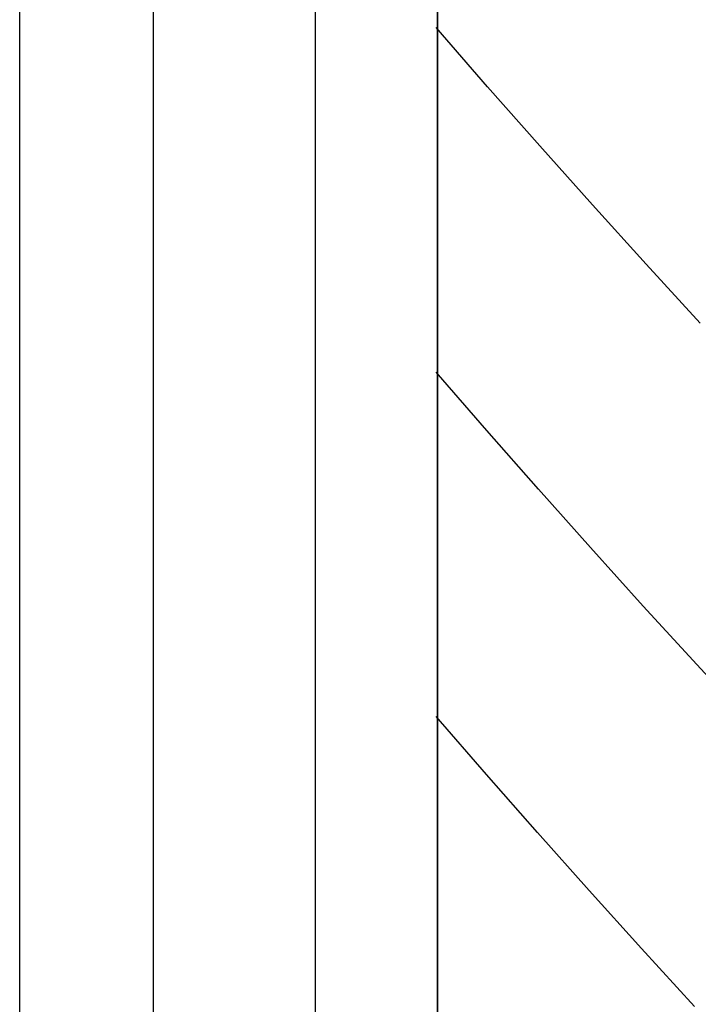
# Model space of a CAD drawing. Extents: x 2 to 87, y -108 to 11.
# Tile 72 of 210: x 23.931 to 24.209, y -78.34 to -77.936. Entities that reach past the tile are written whole.
import ezdxf

# ---------------------------------------------------------------- set-up
doc = ezdxf.new("R2010")
doc.units = 0
doc.header["$MEASUREMENT"] = 0
doc.layers.add('12', color=7, linetype='CONTINUOUS')

msp = doc.modelspace()

# ---------------------------------------------------------------- linework, layer by layer
at = {"layer": '12', "color": 62, "linetype": 'Continuous'}
for p, q in [((23.9309, -78.9306), (23.9309, -77.5624)), ((23.9856, -77.6171), (23.9856, -78.8759)), ((24.0523, -78.8092), (24.0523, -77.6838)), ((24.1023, -77.7338), (24.1023, -78.7592)), ((24.1023, -78.7465), (24.1023, -77.7465)), ((24.1228, -77.9635), (24.1017, -77.9392)), ((24.1442, -77.9877), (24.1228, -77.9635)), ((24.1659, -78.012), (24.1442, -77.9877)), ((24.1878, -78.0363), (24.1659, -78.012)), ((24.21, -78.0606), (24.1878, -78.0363)), ((24.1225, -78.1046), (24.1017, -78.0806)), ((24.1437, -78.1286), (24.1225, -78.1046)), ((24.1651, -78.1526), (24.1437, -78.1286)), ((24.1867, -78.1766), (24.1651, -78.1526)), ((24.2086, -78.2006), (24.1867, -78.1766)), ((24.2307, -78.2246), (24.2086, -78.2006)), ((24.1224, -78.2458), (24.1017, -78.222)), ((24.1433, -78.2696), (24.1224, -78.2458)), ((24.1645, -78.2934), (24.1433, -78.2696)), ((24.186, -78.3172), (24.1645, -78.2934)), ((24.2077, -78.341), (24.186, -78.3172))]:
    msp.add_line(p, q, dxfattribs=at)

doc.saveas('drawing.dxf')
